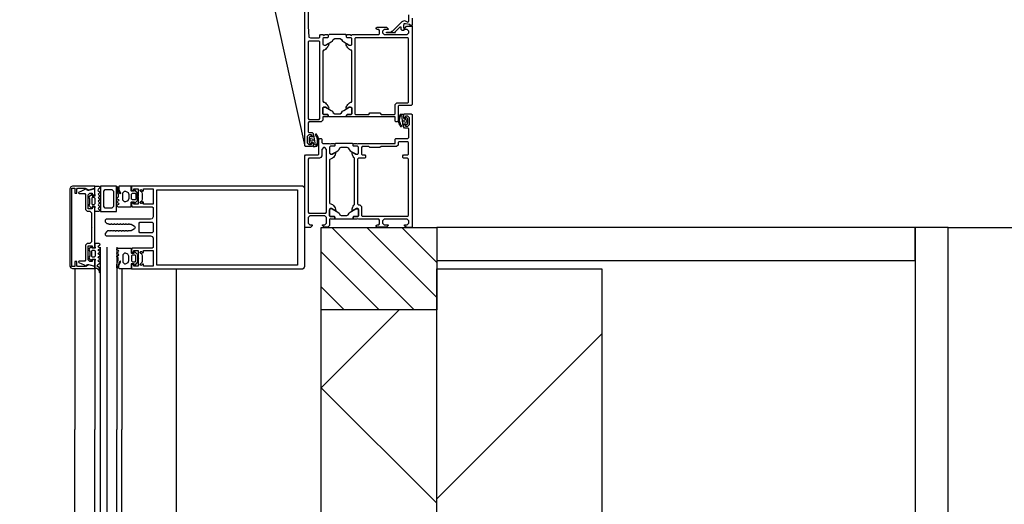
# Model space of a CAD drawing. Header units: millimetres. Extents: x -532 to 413144, y -532 to 654275.
# Tile 39 of 210: x 12037 to 12634, y 22332 to 22626. Entities that reach past the tile are written whole.
import ezdxf

# ---------------------------------------------------------------- set-up
doc = ezdxf.new("R2010")
doc.units = ezdxf.units.MM
doc.header["$LTSCALE"] = 100
for name, color, linetype in [('A-0210-WAND-BU', 7, 'Continuous'), ('A-0216-WAND-BU-ISO', 7, 'Continuous'), ('A-0220-WAND-BI-ARC', 254, 'Continuous'), ('A-0270-DAK', 7, 'Continuous'), ('A-0310-KOZIJN-BU', 7, 'Continuous'), ('A-0410-AFWERKING-GEVEL', 7, 'Continuous'), ('BL313---_BUDEUR', 1, 'Continuous')]:
    doc.layers.add(name, color=color, linetype=linetype)

msp = doc.modelspace()

# ---------------------------------------------------------------- hatches: boundary and pattern name
at = {"layer": 'A-0220-WAND-BI-ARC'}
h = msp.add_hatch(dxfattribs=at)
h.set_pattern_fill('ARKEY_AU__100P_13', color=256, angle=-90, style=0, pattern_type=0)
h.set_pattern_definition([(45, (-281611.93, 347010.56), (106.06602, -106.066017), [])])
h.paths.add_polyline_path([(12390, 22290), (12290, 22190), (12290, 22475), (12390, 22475)], flags=0)

# ---------------------------------------------------------------- linework, layer by layer
at = {"layer": 'A-0210-WAND-BU', "ltscale": 10}
for points in [[(12290, 22190), (12290, 22475)], [(12290, 22475), (12390, 22475)], [(12390, 22475), (12390, 22290)]]:
    msp.add_lwpolyline(points, dxfattribs=at)
at = {"layer": 'A-0216-WAND-BU-ISO'}
for q in [(12267.15625, 22450), (12290, 22332.84375)]:
    msp.add_line((12220, 22402.84375), q, dxfattribs=at)
at = {"layer": 'A-0216-WAND-BU-ISO', "ltscale": 10}
for points in [[(12220, 22120), (12220, 22450)], [(12290, 22190), (12290, 22450)]]:
    msp.add_lwpolyline(points, dxfattribs=at)
at = {"layer": 'A-0270-DAK'}
for p, q in [((12276.34375, 22450), (12226.34375, 22500)), ((12290, 22457.5625), (12247.5625, 22500)), ((12290, 22478.78125), (12268.78125, 22500)), ((12255.15625, 22450), (12220, 22485.15625)), ((12233.9375, 22450), (12220, 22463.9375))]:
    msp.add_line(p, q, dxfattribs=at)
at = {"layer": 'A-0270-DAK', "ltscale": 10}
msp.add_lwpolyline([(12290, 22450), (12220, 22450), (12220, 22500), (12290, 22500)], close=True, dxfattribs=at)
at = {"layer": 'A-0310-KOZIJN-BU', "ltscale": 10}
for points in [[(12212, 22637), (12212, 22622), (12212.4375, 22615.5), (12213.4375, 22615), (12218.5, 22615), (12219, 22615.5), (12219, 22616.5), (12219.5, 22617), (12221, 22617), (12221.71875, 22616.5), (12222, 22617), (12223.90625, 22617), (12224.1875, 22616.5), (12224.1875, 22615.5), (12223.90625, 22615), (12221.5, 22615), (12221, 22614.5), (12221, 22614.5), (12221, 22611), (12221.71875, 22610.5), (12222.53125, 22610.5), (12224.0625, 22611.5), (12224.34375, 22611.5), (12224.5, 22611), (12224.375, 22610.5), (12224.125, 22610), (12223.8125, 22609.5), (12223.4375, 22609), (12222.96875, 22608.5), (12222.46875, 22608), (12221.90625, 22607.5), (12221.3125, 22607.5), (12221, 22607), (12221, 22576.5), (12221.3125, 22576), (12221.90625, 22576), (12222.46875, 22575.5), (12222.96875, 22575), (12223.4375, 22574.5), (12223.8125, 22574), (12224.125, 22573.5), (12224.375, 22573), (12224.5, 22572.5), (12224.34375, 22572), (12224.0625, 22572), (12222.53125, 22573), (12221.4375, 22573), (12221, 22572.5), (12221, 22569), (12221.5, 22568.5), (12223.90625, 22568.5), (12224.1875, 22568), (12224.1875, 22567), (12223.90625, 22567), (12222, 22567), (12221.28125, 22567), (12221, 22567), (12221, 22565), (12220, 22564), (12212.5, 22564), (12212, 22563.5), (12212, 22558), (12212.5, 22557.5), (12214.5, 22557.5), (12215, 22557), (12215, 22555.75), (12214.5, 22555.25), (12214, 22555.25), (12214, 22556.25), (12212.5, 22556.25), (12211.5, 22555.25), (12211.5, 22551.25), (12212.5, 22550.25), (12214, 22550.25), (12214, 22551.25), (12214.5, 22551.25), (12215, 22550.75), (12215, 22549.5), (12214.5, 22549), (12210.5, 22549), (12210, 22549.5), (12210, 22646)], [(12275, 22627), (12275, 22622.5), (12274, 22622.5), (12274, 22622.5), (12273.625, 22623), (12271, 22623.5), (12270, 22623.5), (12269.75, 22622.5), (12270, 22619.5), (12269.875, 22619.5), (12268.96875, 22619.5), (12268.46875, 22620), (12268.375, 22621.5), (12268.03125, 22621.5), (12267.53125, 22621.5), (12264.53125, 22618.5), (12264.5, 22618.5), (12264.96875, 22618), (12264.875, 22618), (12261.59375, 22618), (12260.8125, 22618), (12259.78125, 22618), (12259.59375, 22618), (12259.5, 22618.5), (12259.59375, 22618.5), (12259.78125, 22618.5), (12261.71875, 22618.5), (12262.21875, 22618.5), (12262.71875, 22619), (12263.125, 22619), (12263.5, 22619.5), (12268.96875, 22625), (12270.4375, 22625.5), (12272.375, 22624.5), (12272.875, 22625), (12273, 22625), (12273, 22629)], [(12069.125, 22525), (12068.0625, 22524.625)], [(12082.625, 22525), (12069.125, 22525)], [(12082.625, 22523.875), (12082.625, 22525)], [(12068.0625, 22524.625), (12067.625, 22523.5)], [(12067.625, 22523.5), (12067.625, 22476.625)], [(12068.8125, 22476.375), (12068.8125, 22523.75)], [(12068.8125, 22523.75), (12070.5, 22523.75)], [(12070.5, 22523.75), (12070.5, 22520.75)], [(12070.5, 22520.75), (12071.71875, 22520.75)], [(12071.71875, 22523.25), (12072.21875, 22523.75)], [(12071.71875, 22520.75), (12071.71875, 22523.25)], [(12072.21875, 22523.75), (12076.75, 22523.75)], [(12072.8125, 22521.25), (12072.71875, 22521)], [(12072.71875, 22521), (12072.8125, 22520.75)], [(12074.5625, 22522), (12072.8125, 22521.25)], [(12072.8125, 22520.75), (12073.21875, 22520.5)], [(12073.21875, 22520.5), (12076.625, 22520.5)], [(12075.875, 22522.625), (12074.5625, 22522)], [(12077.5, 22523.5), (12075.875, 22522.625)], [(12076.625, 22520.5), (12077.125, 22520)], [(12076.75, 22523.75), (12077.5, 22523.5)], [(12077.125, 22520), (12077.125, 22510.875)], [(12077.5, 22523.5), (12079, 22522.75)], [(12077.9375, 22523.25), (12077.5, 22523.5)], [(12078.25, 22522.625), (12077.9375, 22523.25)], [(12078.625, 22522.5), (12078.25, 22522.625)], [(12078.875, 22522.5), (12078.625, 22522.5)], [(12078.625, 22519.75), (12079.625, 22520.75)], [(12078.625, 22511.375), (12078.625, 22519.75)], [(12082.625, 22523.5), (12078.875, 22522.5)], [(12079, 22522.75), (12082.625, 22523.875)], [(12079.625, 22520.75), (12081.1875, 22520.75)], [(12081.1875, 22520.75), (12081.1875, 22519.5)], [(12081.1875, 22519.5), (12081.8125, 22519.5)], [(12081.8125, 22519.5), (12082.625, 22520.375)], [(12082.625, 22520.375), (12082.625, 22523.5)], [(12082.375, 22513.9375), (12082.8125, 22514.4375), (12082.8125, 22517.625), (12082.375, 22518.125), (12081.1875, 22518.125), (12080.8125, 22517.625), (12080.8125, 22514.4375), (12081.1875, 22513.9375), (12082.3125, 22513.9375), (12082.375, 22513.9375)], [(12077.125, 22510.875), (12078.125, 22509.875)], [(12078.125, 22509.875), (12079.625, 22509.875)], [(12081.1875, 22511.375), (12078.625, 22511.375)], [(12079.625, 22509.875), (12080.625, 22508.875)], [(12080.625, 22508.875), (12080.625, 22500.3125)], [(12081.8125, 22512.5625), (12081.1875, 22512.5625)], [(12081.1875, 22512.5625), (12081.1875, 22511.375)], [(12082.625, 22511.75), (12081.8125, 22512.5625)], [(12082.625, 22488.375), (12082.625, 22511.75)], [(12080.625, 22500.3125), (12080.8125, 22500.0625)], [(12080.8125, 22500.0625), (12080.625, 22499.8125)], [(12080.625, 22499.8125), (12080.625, 22491.3125)], [(12078.125, 22490.3125), (12077.125, 22489.3125)], [(12077.125, 22489.3125), (12077.125, 22480.125)], [(12079.625, 22490.3125), (12078.125, 22490.3125)], [(12080.625, 22491.3125), (12079.625, 22490.3125)], [(12078.625, 22480.375), (12078.625, 22488.8125)], [(12078.625, 22488.8125), (12081.1875, 22488.8125)], [(12082.375, 22486.1875), (12082.8125, 22485.75), (12082.8125, 22482.5), (12082.375, 22482), (12081.1875, 22482), (12080.8125, 22482.5), (12080.8125, 22485.75), (12081.1875, 22486.1875), (12082.3125, 22486.1875), (12082.375, 22486.1875)], [(12081.1875, 22488.8125), (12081.1875, 22487.625)], [(12081.1875, 22487.625), (12081.8125, 22487.625)], [(12081.8125, 22487.625), (12082.625, 22488.375)], [(12086, 22488), (12086, 22377.5)], [(12090, 22488), (12090, 22377.5)], [(12096, 22488), (12096, 22377.5)], [(12096, 22488), (12096, 22377.5)], [(12071.71875, 22479.375), (12070.5, 22479.375)], [(12070.5, 22479.375), (12070.5, 22476.375)], [(12071.71875, 22476.875), (12071.71875, 22479.375)], [(12072.8125, 22479.375), (12072.71875, 22479.125)], [(12072.71875, 22479.125), (12072.90625, 22478.75)], [(12073.21875, 22479.625), (12072.8125, 22479.375)], [(12072.90625, 22478.75), (12074.75, 22478)], [(12076.625, 22479.625), (12073.21875, 22479.625)], [(12074.75, 22478), (12075.8125, 22477.5)], [(12075.8125, 22477.5), (12077.5625, 22476.625)], [(12077.125, 22480.125), (12076.625, 22479.625)], [(12079, 22477.375), (12077.5, 22476.625)], [(12077.875, 22476.875), (12078.25, 22477.5)], [(12078.25, 22477.5), (12078.5625, 22477.625)], [(12078.5625, 22477.625), (12078.8125, 22477.625)], [(12079.625, 22479.375), (12078.625, 22480.375)], [(12078.8125, 22477.625), (12082.625, 22476.625)], [(12082.625, 22476.25), (12079, 22477.375)], [(12081.1875, 22479.375), (12079.625, 22479.375)], [(12081.8125, 22480.625), (12081.1875, 22480.625)], [(12081.1875, 22480.625), (12081.1875, 22479.375)], [(12082.625, 22479.875), (12081.8125, 22480.625)], [(12082.625, 22476.625), (12082.625, 22479.875)], [(12067.625, 22476.625), (12068.0625, 22475.625)], [(12068.0625, 22475.625), (12069.125, 22475.125)], [(12070.5, 22476.375), (12068.8125, 22476.375)], [(12069.125, 22475.125), (12082.625, 22475.125)], [(12070.625, 22475), (12070.625, 22377.5)], [(12072.21875, 22476.375), (12071.71875, 22476.875)], [(12076.75, 22476.375), (12072.21875, 22476.375)], [(12077.5, 22476.625), (12076.75, 22476.375)], [(12077.5625, 22476.625), (12077.875, 22476.875)], [(12082.625, 22475.125), (12082.625, 22476.25)], [(12082.625, 22475), (12082.625, 22377.5)], [(12082.625, 22475), (12082.625, 22377.5)], [(12099, 22475), (12099, 22377.5)], [(12131.9375, 22475), (12131.9375, 22377.5)], [(12070.625, 22089.125), (12070.625, 22377.5)], [(12082.625, 22089.125), (12082.625, 22377.5)], [(12086.125, 22076.625), (12086.125, 22377.5)], [(12090.125, 22076.625), (12090.125, 22377.5)], [(12096.125, 22076.625), (12096.125, 22377.5)], [(12099.125, 22089.125), (12099.125, 22377.5)], [(12132.125, 22089.125), (12132.125, 22377.5)]]:
    msp.add_lwpolyline(points, dxfattribs=at)
for points in [[(12238.5, 22617), (12254.8125, 22617), (12255.3125, 22617.5), (12255.3125, 22619.5), (12254.8125, 22620), (12253.8125, 22620), (12253.3125, 22620.5), (12253.3125, 22621), (12253.8125, 22621.5), (12259.5, 22621.5), (12260.5, 22620.5), (12260.5, 22620), (12258, 22620), (12257, 22619), (12257, 22618), (12258, 22617), (12265, 22617), (12266, 22617), (12272, 22617), (12273, 22618), (12273, 22619), (12272, 22620), (12270.5, 22620), (12270.5, 22620.5), (12271.59375, 22622), (12275, 22622), (12275, 22574.5), (12274.5, 22574), (12267, 22574), (12266.5, 22573.5), (12266.5, 22564.5), (12266, 22564), (12265.1875, 22564), (12264.6875, 22564.5), (12264.6875, 22567), (12253, 22567), (12252, 22567), (12238.5, 22567), (12237.78125, 22567), (12237.5, 22567), (12235.59375, 22567), (12235.3125, 22567), (12235.3125, 22568), (12235.59375, 22568.5), (12238, 22568.5), (12238.5, 22569), (12238.5, 22569), (12238.5, 22572.5), (12237.78125, 22573), (12236.96875, 22573), (12235.4375, 22572), (12235.15625, 22572), (12235, 22572.5), (12235.125, 22573), (12235.375, 22573.5), (12235.6875, 22574), (12236.09375, 22574.5), (12236.53125, 22575), (12237.03125, 22575.5), (12237.59375, 22576), (12238.1875, 22576), (12238.5, 22576.5), (12238.5, 22607), (12238.1875, 22607.5), (12237.59375, 22607.5), (12237.03125, 22608), (12236.53125, 22608.5), (12236.09375, 22609), (12235.6875, 22609.5), (12235.375, 22610), (12235.125, 22610.5), (12235, 22611), (12235.15625, 22611.5), (12235.4375, 22611.5), (12236.96875, 22610.5), (12238.0625, 22610.5), (12238.5, 22611), (12238.5, 22614.5), (12238, 22615), (12235.59375, 22615), (12235.3125, 22615.5), (12235.3125, 22616.5), (12235.59375, 22617), (12237.5, 22617), (12238.21875, 22616.5)], [(12224.6875, 22617), (12224.1875, 22616.5), (12224.1875, 22615.5), (12223.90625, 22615), (12221.5, 22615), (12221, 22614.5), (12221, 22611), (12221.71875, 22610.5), (12222.53125, 22610.5), (12225.9375, 22612.5), (12226.71875, 22613), (12227.25, 22614), (12228.125, 22614.5), (12231.375, 22614.5), (12232.25, 22614), (12232.78125, 22613), (12233.5625, 22612.5), (12236.96875, 22610.5), (12238.0625, 22610.5), (12238.5, 22611), (12238.5, 22614.5), (12238, 22615), (12235.59375, 22615), (12235.3125, 22615.5), (12235.3125, 22616.5), (12234.8125, 22617)], [(12240.3125, 22614.5), (12240.3125, 22569), (12240.8125, 22568.5), (12248.8125, 22568.5), (12249.5, 22569.5), (12255.5, 22569.5), (12256.1875, 22568.5), (12264.1875, 22568.5), (12264.6875, 22569), (12264.6875, 22574.5), (12265.6875, 22575.5), (12272.3125, 22575.5), (12272.8125, 22576), (12272.8125, 22614.5), (12272.3125, 22615), (12240.8125, 22615)], [(12212, 22566), (12212.5, 22565.5), (12218.6875, 22565.5), (12219.1875, 22566), (12219.1875, 22612.5), (12218.6875, 22613), (12212.5, 22613), (12212, 22612.5)], [(12224.6875, 22567), (12224.1875, 22567.5), (12224.1875, 22568), (12223.90625, 22568.5), (12221.5, 22568.5), (12221, 22569), (12221, 22572.5), (12221.71875, 22573), (12222.53125, 22573), (12225.9375, 22571), (12226.71875, 22570.5), (12227.25, 22569.5), (12228.125, 22569), (12231.375, 22569), (12232.25, 22569.5), (12232.78125, 22570.5), (12233.5625, 22571), (12236.96875, 22573), (12238.0625, 22573), (12238.5, 22572.5), (12238.5, 22569), (12238, 22568.5), (12235.59375, 22568.5), (12235.3125, 22568), (12235.3125, 22567.5), (12234.8125, 22567)], [(12242.5, 22551), (12252, 22551), (12253, 22551), (12264.6875, 22551), (12264.6875, 22553.5), (12265.1875, 22554), (12272.5, 22554), (12273, 22554.5), (12273, 22559.75), (12272.5, 22560.25), (12270.5, 22560.25), (12270, 22560.75), (12270, 22562), (12270.5, 22562.5), (12271, 22562.5), (12271, 22561.5), (12272.5, 22561.5), (12273.5, 22562.5), (12273.5, 22566.5), (12272.5, 22567.5), (12271, 22567.5), (12271, 22566.5), (12270.5, 22566.5), (12270, 22567), (12270, 22568.5), (12270.5, 22569), (12274.5, 22569), (12275, 22568.5), (12275, 22500), (12271.59375, 22500), (12270.5, 22501.09375), (12270.5, 22501.6875), (12272, 22501.6875), (12273, 22502.6875), (12273, 22504), (12272, 22505), (12266, 22505), (12265, 22505), (12258, 22505), (12257, 22504), (12257, 22502.6875), (12258, 22501.6875), (12260.5, 22501.6875), (12260.5, 22501.1875), (12259.5, 22500.1875), (12253.8125, 22500.1875), (12253.3125, 22500.6875), (12253.3125, 22501.1875), (12253.8125, 22501.6875), (12254.8125, 22501.6875), (12255.3125, 22502.1875), (12255.3125, 22504.5), (12254.8125, 22505), (12242.5, 22505), (12241.78125, 22505.1875), (12241.5, 22505), (12239.59375, 22505), (12239.3125, 22505.28125), (12239.3125, 22506.28125), (12239.59375, 22506.59375), (12242, 22506.59375), (12242.5, 22507.09375), (12242.5, 22511), (12242, 22511.5), (12241.3125, 22511.5), (12238.90625, 22510.0625), (12238.78125, 22510.0625), (12238.6875, 22510.1875), (12238.6875, 22510.75), (12238.78125, 22511.375), (12238.90625, 22511.9375), (12239.09375, 22512.4375), (12239.375, 22513), (12239.6875, 22513.4375), (12240.03125, 22513.875), (12240.1875, 22514.25), (12240.1875, 22541.75), (12240.03125, 22542), (12239.6875, 22542.5), (12239.375, 22543), (12239.09375, 22543.5), (12238.90625, 22544), (12238.78125, 22544.5), (12238.6875, 22545), (12238.6875, 22545.75), (12238.78125, 22545.75), (12238.90625, 22545.75), (12241.3125, 22544.5), (12242, 22544.5), (12242.5, 22545), (12242.5, 22548.75), (12242, 22549.25), (12239.59375, 22549.25), (12239.3125, 22549.5), (12239.3125, 22550.5), (12239.59375, 22551), (12241.5, 22551), (12242.21875, 22550.75)], [(12270, 22561), (12270, 22562.75), (12270.0625, 22562.75), (12270.1875, 22562.75), (12271.125, 22562.75), (12271.625, 22562.5), (12272.375, 22563), (12272.46875, 22563), (12272.46875, 22566), (12272.375, 22566), (12271.65625, 22566.5), (12271.40625, 22566.5), (12271.15625, 22566), (12270.1875, 22566), (12270.03125, 22566), (12270, 22566.5), (12270, 22568.5), (12269.90625, 22568.5), (12269.78125, 22568.5), (12268.78125, 22568.5), (12267.6875, 22568.5), (12267.3125, 22567.5), (12267.03125, 22567), (12266.8125, 22566.5), (12266.6875, 22566), (12266.625, 22565), (12266.65625, 22564.5), (12266.78125, 22563.75), (12266.96875, 22563.25), (12267.21875, 22562.5), (12267.5625, 22562), (12267.96875, 22561.25), (12268.5, 22561.25), (12268.625, 22561.25), (12268.625, 22561.75), (12268.25, 22562.25), (12267.9375, 22563), (12267.71875, 22563.5), (12267.5625, 22564), (12267.46875, 22564.5), (12267.4375, 22565), (12267.46875, 22565.5), (12267.59375, 22566), (12267.78125, 22567), (12268.03125, 22567.5), (12268.4375, 22568), (12268.625, 22568), (12268.875, 22567.5), (12268.75, 22566.5), (12269.5, 22561.5)], [(12271.78125, 22564), (12271.28125, 22563.75), (12270.3125, 22564), (12270, 22564.5), (12270.125, 22565), (12270.46875, 22565.5), (12271.28125, 22565.5), (12271.78125, 22565)], [(12215, 22556.75), (12215, 22555), (12214.9375, 22555), (12214.8125, 22555), (12213.875, 22555), (12213.375, 22555.25), (12212.625, 22554.75), (12212.53125, 22554.75), (12212.53125, 22551.75), (12212.625, 22551.5), (12213.34375, 22551), (12213.59375, 22551), (12213.84375, 22551.5), (12214.8125, 22551.5), (12214.96875, 22551.5), (12215, 22551.25), (12215, 22549.25), (12215.09375, 22549), (12215.21875, 22549), (12216.21875, 22549), (12217.3125, 22549.25), (12217.6875, 22550), (12217.96875, 22550.5), (12218.1875, 22551.25), (12218.3125, 22552), (12218.375, 22552.5), (12218.34375, 22553.25), (12218.21875, 22554), (12218.03125, 22554.5), (12217.78125, 22555.25), (12217.4375, 22555.75), (12217.03125, 22556.5), (12216.5, 22556.5), (12216.375, 22556.5), (12216.375, 22556), (12216.75, 22555.5), (12217.0625, 22555), (12217.28125, 22554.25), (12217.4375, 22553.75), (12217.53125, 22553.25), (12217.5625, 22552.5), (12217.53125, 22552), (12217.40625, 22551.5), (12217.21875, 22550.75), (12216.96875, 22550.25), (12216.5625, 22549.75), (12216.375, 22550), (12216.125, 22550.25), (12216.25, 22551.25), (12215.5, 22556.25)], [(12225, 22505), (12225, 22501.1875), (12224, 22500.1875), (12221.6875, 22500.1875), (12220.6875, 22501.1875), (12220.6875, 22501.6875), (12222.1875, 22501.6875), (12223.1875, 22502.6875), (12223.1875, 22506), (12222.1875, 22507), (12213, 22507), (12212, 22506), (12212, 22502.6875), (12213, 22501.6875), (12214.5, 22501.6875), (12214.5, 22501.09375), (12213.40625, 22500), (12210, 22500), (12210, 22543.5), (12210.5, 22544), (12218, 22544), (12218.5, 22544.5), (12218.5, 22553.5), (12219, 22554), (12219.8125, 22554), (12220.3125, 22553.5), (12220.3125, 22551.5), (12220.8125, 22551), (12225, 22551), (12225.71875, 22550.75), (12226, 22551), (12227.90625, 22551), (12228.1875, 22550.5), (12228.1875, 22549.5), (12227.90625, 22549.25), (12225.5, 22549.25), (12225, 22548.75), (12225, 22545), (12225.5, 22544.5), (12226.1875, 22544.5), (12228.59375, 22545.75), (12228.6875, 22545.75), (12228.78125, 22545.75), (12228.8125, 22545.75), (12228.40625, 22544), (12227.40625, 22542.5), (12226.71875, 22542), (12225.15625, 22541.25), (12225, 22541), (12225, 22515), (12225.15625, 22514.625), (12226.71875, 22513.875), (12227.40625, 22513.25), (12228.40625, 22511.8125), (12228.78125, 22510.25), (12228.78125, 22510.125), (12228.6875, 22510.0625), (12228.59375, 22510.0625), (12226.1875, 22511.5), (12225.5, 22511.5), (12225, 22511), (12225, 22507.09375), (12225.5, 22506.59375), (12227.90625, 22506.59375), (12228.1875, 22506.28125), (12228.1875, 22505.28125), (12227.90625, 22505), (12226, 22505), (12225.28125, 22505.1875)], [(12213.21875, 22553.5), (12213.71875, 22554), (12214.6875, 22553.75), (12215, 22553), (12214.875, 22552.5), (12214.53125, 22552.25), (12213.71875, 22552.25), (12213.21875, 22552.75)], [(12228.6875, 22551), (12228.1875, 22550.5), (12228.1875, 22549.5), (12227.90625, 22549.25), (12225.5, 22549.25), (12225, 22548.75), (12225, 22545.25), (12225.71875, 22544.5), (12226.53125, 22544.5), (12229.9375, 22546.5), (12230.71875, 22547.25), (12231.25, 22548.25), (12232.125, 22548.75), (12235.375, 22548.75), (12236.25, 22548.25), (12236.78125, 22547.25), (12237.5625, 22546.5), (12240.96875, 22544.5), (12242.0625, 22544.5), (12242.5, 22545.25), (12242.5, 22548.75), (12242, 22549.25), (12239.59375, 22549.25), (12239.3125, 22549.5), (12239.3125, 22550.5), (12238.8125, 22551)], [(12272.8125, 22541.5), (12272.3125, 22542), (12269.8125, 22542), (12269.3125, 22542.5), (12269.3125, 22543.5), (12269.8125, 22544), (12272.3125, 22544), (12272.8125, 22544.5), (12272.8125, 22551.5), (12272.3125, 22552), (12267, 22552), (12266.5, 22551.5), (12266.5, 22550), (12265.5, 22549), (12256.1875, 22549), (12255.5, 22548.5), (12249.5, 22548.5), (12248.8125, 22549), (12244.8125, 22549), (12244.3125, 22548.5), (12244.3125, 22544.5), (12244.8125, 22544), (12246.3125, 22544), (12246.8125, 22543.5), (12246.8125, 22542.5), (12246.3125, 22542), (12242.5, 22542), (12242, 22541.5), (12242, 22514.25), (12242.5, 22513.75), (12243.3125, 22513.75), (12244.3125, 22512.75), (12244.3125, 22507.28125), (12244.8125, 22506.78125), (12272.3125, 22506.78125), (12272.8125, 22507.28125)], [(12223.1875, 22547.25), (12222.125, 22548.5), (12221.375, 22548.5), (12220.3125, 22547.25), (12220.3125, 22543.5), (12219.75, 22542.5), (12218.8125, 22542), (12212.5, 22542), (12212, 22541.5), (12212, 22509.25), (12212.5, 22508.75), (12222.6875, 22508.75), (12223.1875, 22509.25)], [(12085.8125, 22510.125), (12085.1875, 22509.6875), (12082.75, 22509.6875), (12082.75, 22511.3125), (12083, 22512.25), (12082.9375, 22512.5), (12082.6875, 22512.625), (12081.1875, 22512.625), (12081.1875, 22511.5), (12080.875, 22511.5), (12079.375, 22512.9375), (12079.1875, 22513.5625), (12079.75, 22514.625), (12079.75, 22517.125), (12079.1875, 22518.25), (12079.3125, 22518.75), (12080.875, 22520.25), (12081.1875, 22520.25), (12081.1875, 22519.125), (12082.6875, 22519.125), (12082.9375, 22519.25), (12083, 22519.375), (12083, 22519.5), (12082.75, 22520.5), (12082.75, 22525), (12085.1875, 22525), (12085.8125, 22524.5), (12086, 22524.375), (12085.8125, 22524), (12085.0625, 22523.5), (12084.8125, 22523.25), (12084.5625, 22522.375), (12085.8125, 22521.625), (12086.0625, 22521.375), (12085.8125, 22521.125), (12085.0625, 22520.625), (12084.8125, 22520.25), (12085.0625, 22519.875), (12085.8125, 22519.375), (12086.0625, 22519.125), (12085.8125, 22518.875), (12085.0625, 22518.375), (12084.8125, 22518), (12085.0625, 22517.75), (12085.8125, 22517.25), (12086.0625, 22516.875), (12085.8125, 22516.75), (12084.9375, 22516.25), (12084.8125, 22515.875), (12085.0625, 22515.5625), (12085.8125, 22515.0625), (12086.0625, 22514.8125), (12085.8125, 22514.5625), (12084.9375, 22514.0625), (12084.8125, 22513.6875), (12084.9375, 22513.375), (12085.8125, 22512.875), (12086.0625, 22512.625), (12085.8125, 22512.3125), (12085.0625, 22511.875), (12084.8125, 22511.4375), (12085.0625, 22511.125), (12085.8125, 22510.625), (12086.0625, 22510.3125)], [(12095.9375, 22509.6875), (12095.9375, 22525), (12086.0625, 22525), (12086.0625, 22509.6875)], [(12105, 22475), (12208.5, 22475), (12209.5, 22475.5), (12210, 22476.5), (12210, 22523.625), (12209.5, 22524.5), (12208.5, 22525), (12105, 22525), (12104.9375, 22523), (12105.75, 22522.25), (12106.375, 22522.25), (12106.375, 22523.5), (12109, 22523.5), (12109, 22519), (12109.25, 22518.75), (12109, 22518.5), (12109, 22514.0625), (12106.375, 22514.0625), (12106.375, 22515.25), (12105.75, 22515.25), (12104.875, 22514.375), (12104.875, 22513.0625), (12105.375, 22512.5625), (12117.5, 22512.5625), (12118, 22512.0625), (12118, 22506.5), (12117.375, 22505.3125), (12116.5, 22505), (12089.5, 22505), (12089, 22504.5), (12089, 22503.5), (12090, 22502.5), (12090.90625, 22502.5), (12091.1875, 22502), (12092.40625, 22502), (12092.6875, 22502.5), (12093, 22502), (12094.21875, 22502), (12094.5, 22502.5), (12094.78125, 22502), (12096, 22502), (12096.3125, 22502.5), (12096.5625, 22502), (12097.78125, 22502), (12098.09375, 22502.5), (12098.375, 22502), (12099.59375, 22502), (12099.875, 22502.5), (12100.1875, 22502), (12101.375, 22502), (12101.6875, 22502.5), (12101.9375, 22502), (12103.1875, 22502), (12103.5, 22502.5), (12103.75, 22502), (12104.8125, 22502), (12106.75, 22500.875), (12107.25, 22500), (12106.75, 22499.125), (12104.8125, 22498), (12102.875, 22498), (12102.5625, 22497.5), (12102.25, 22498), (12101.0625, 22498), (12100.78125, 22497.5), (12100.5, 22498), (12099.28125, 22498), (12099, 22497.5), (12098.6875, 22498), (12097.46875, 22498), (12097.1875, 22497.5), (12096.90625, 22498), (12095.6875, 22498), (12095.375, 22497.5), (12095.125, 22498), (12093.875, 22498), (12093.59375, 22497.5), (12093.3125, 22498), (12092.09375, 22498), (12091.8125, 22497.5), (12091.5, 22498), (12090.3125, 22498), (12090, 22497.5), (12089, 22496.34375), (12089, 22495.5), (12089.5, 22495), (12116.5, 22495), (12117.625, 22494.46875), (12118, 22493.5), (12118, 22487.9375), (12117.5, 22487.4375), (12105.375, 22487.4375), (12104.875, 22486.9375), (12104.875, 22485.625), (12105.75, 22484.75), (12106.375, 22484.75), (12106.375, 22485.9375), (12109, 22485.9375), (12109, 22481.5), (12109.25, 22481.25), (12109, 22481), (12109, 22476.5), (12106.375, 22476.5), (12106.375, 22477.75), (12105.75, 22477.75), (12104.9375, 22477)], [(12104.8125, 22525), (12097.375, 22525), (12097.1875, 22524.75), (12097.1875, 22523.5), (12097.28125, 22523), (12098.25, 22520.875), (12098.1875, 22520.5), (12098.03125, 22520.375), (12097.46875, 22521), (12097.3125, 22521.5), (12097.03125, 22522.75), (12096.9375, 22523.75), (12096.90625, 22524.25), (12096.3125, 22524.875), (12096.1875, 22524.875), (12096, 22524.25), (12096, 22523.625), (12096.0625, 22523.125), (12096.125, 22522.625), (12096.5, 22520.875), (12096.75, 22520.125), (12096.9375, 22518.375), (12096.125, 22517.875), (12096, 22517.625), (12096.125, 22517.375), (12096.96875, 22516.875), (12097.1875, 22516.5), (12096.96875, 22516.25), (12096.125, 22515.75), (12096, 22515.4375), (12096.1875, 22515.1875), (12096.96875, 22514.75), (12097.1875, 22514.3125), (12096.96875, 22514), (12096.125, 22513.5), (12096, 22513.1875), (12096.125, 22513), (12096.875, 22512.5625), (12104.8125, 22512.5625), (12104.8125, 22514.5625), (12104.6875, 22515.125), (12104.75, 22515.375), (12105, 22515.5), (12106.5625, 22515.5), (12106.5625, 22514.6875), (12106.875, 22514.6875), (12108.3125, 22516.125), (12108.5625, 22516.625), (12108.5625, 22520.875), (12108.25, 22521.375), (12106.875, 22522.875), (12106.5625, 22522.875), (12106.5625, 22522), (12105, 22522), (12104.75, 22522.125), (12104.6875, 22522.375), (12104.8125, 22523)], [(12093.9375, 22522), (12093.9375, 22512.6875), (12092.9375, 22511.6875), (12089.0625, 22511.6875), (12088.0625, 22512.6875), (12088.0625, 22522), (12089.0625, 22523), (12092.9375, 22523)], [(12101.375, 22515.5625), (12100.6875, 22515.5625), (12099.6875, 22516.5), (12099.6875, 22521), (12100.6875, 22522), (12101.375, 22522), (12102.875, 22521.25), (12103.375, 22520), (12103.375, 22517.5), (12102.75, 22516.125)], [(12105.5, 22520.75), (12107.125, 22520.75), (12107.5625, 22520.25), (12107.5625, 22517.25), (12107.125, 22516.75), (12105.5, 22516.75), (12105, 22517.25), (12105, 22520.25)], [(12118, 22514.0625), (12112.25, 22514.0625), (12112.25, 22515.25), (12111.625, 22515.25), (12111, 22514.625), (12110.5, 22514.5), (12110.125, 22515), (12110.25, 22515.3125), (12111.375, 22516.375), (12111.625, 22517.125), (12111.625, 22520.375), (12111.375, 22521.125), (12110.25, 22522.25), (12110.125, 22522.5), (12110.5, 22523), (12111, 22522.875), (12111.625, 22522.25), (12112.25, 22522.25), (12112.25, 22523.5), (12118, 22523.5), (12118, 22519), (12118.125, 22518.75), (12118, 22518.5)], [(12205.5, 22477.125), (12120.25, 22477.125), (12120.25, 22522.875), (12205.5, 22522.875)], [(12228.6875, 22505), (12228.1875, 22505.5), (12228.1875, 22506.28125), (12227.90625, 22506.59375), (12225.5, 22506.59375), (12225, 22507.09375), (12225, 22510.625), (12225.71875, 22511.4375), (12226.53125, 22511.3125), (12229.9375, 22509.375), (12230.71875, 22508.625), (12231.25, 22507.6875), (12232.125, 22507.1875), (12235.375, 22507.1875), (12236.25, 22507.6875), (12236.78125, 22508.625), (12237.5625, 22509.375), (12240.96875, 22511.3125), (12242.0625, 22511.3125), (12242.5, 22510.625), (12242.5, 22507.09375), (12242, 22506.59375), (12239.59375, 22506.59375), (12239.3125, 22506.28125), (12239.3125, 22505.5), (12238.8125, 22505)], [(12118, 22497.3125), (12117.5, 22496.8125), (12110, 22496.8125), (12109.5, 22497.3125), (12109.5, 22502.6875), (12110, 22503.1875), (12117.5, 22503.1875), (12118, 22502.6875)], [(12085.75, 22489.875), (12085.125, 22490.3125), (12082.6875, 22490.3125), (12082.6875, 22488.6875), (12082.9375, 22487.75), (12082.875, 22487.5), (12082.625, 22487.375), (12081.125, 22487.375), (12081.125, 22488.5), (12080.8125, 22488.5), (12079.3125, 22487.0625), (12079.125, 22486.4375), (12079.6875, 22485.375), (12079.6875, 22482.875), (12079.125, 22481.75), (12079.25, 22481.25), (12080.8125, 22479.75), (12081.125, 22479.75), (12081.125, 22480.875), (12082.625, 22480.875), (12082.875, 22480.75), (12082.9375, 22480.625), (12082.9375, 22480.5), (12082.6875, 22479.5), (12082.6875, 22475.375), (12083.875, 22475.375), (12084.5, 22474.875), (12085.25, 22473.75), (12085.375, 22472.875), (12085.625, 22472.75), (12085.875, 22472.875), (12086, 22473), (12086, 22474.125), (12085.5, 22475.625), (12084.125, 22476.5), (12084.5, 22477.625), (12085.75, 22478.375), (12086, 22478.625), (12085.75, 22478.875), (12085, 22479.375), (12084.75, 22479.75), (12085, 22480.125), (12085.75, 22480.625), (12086, 22480.875), (12085.75, 22481.125), (12085, 22481.625), (12084.75, 22482), (12085, 22482.25), (12085.75, 22482.75), (12086, 22483.125), (12085.75, 22483.25), (12084.875, 22483.75), (12084.75, 22484.125), (12085, 22484.4375), (12085.75, 22484.9375), (12086, 22485.1875), (12085.75, 22485.4375), (12084.875, 22485.9375), (12084.75, 22486.3125), (12084.875, 22486.625), (12085.75, 22487.125), (12086, 22487.375), (12085.75, 22487.6875), (12085, 22488.125), (12084.75, 22488.5625), (12085, 22488.875), (12085.75, 22489.375), (12086, 22489.6875)], [(12104.8125, 22475), (12097.375, 22475), (12097.1875, 22475.25), (12097.1875, 22476.5), (12097.28125, 22477), (12098.25, 22479.125), (12098.1875, 22479.5), (12098.03125, 22479.625), (12097.46875, 22479), (12097.3125, 22478.5), (12097.03125, 22477.25), (12096.9375, 22476.25), (12096.90625, 22475.75), (12096.3125, 22475.125), (12096.1875, 22475.125), (12096, 22475.75), (12096, 22476.375), (12096.0625, 22476.875), (12096.125, 22477.375), (12096.5, 22479.125), (12096.75, 22479.875), (12096.9375, 22481.625), (12096.125, 22482.125), (12096, 22482.375), (12096.125, 22482.625), (12096.96875, 22483.125), (12097.1875, 22483.5), (12096.96875, 22483.75), (12096.125, 22484.25), (12096, 22484.5625), (12096.1875, 22484.8125), (12096.96875, 22485.25), (12097.1875, 22485.6875), (12096.96875, 22486), (12096.125, 22486.5), (12096, 22486.8125), (12096.125, 22487), (12096.875, 22487.4375), (12104.8125, 22487.4375), (12104.8125, 22485.4375), (12104.6875, 22484.875), (12104.75, 22484.625), (12105, 22484.5), (12106.5625, 22484.5), (12106.5625, 22485.3125), (12106.875, 22485.3125), (12108.3125, 22483.875), (12108.5625, 22483.375), (12108.5625, 22479.125), (12108.25, 22478.625), (12106.875, 22477.125), (12106.5625, 22477.125), (12106.5625, 22478), (12105, 22478), (12104.75, 22477.875), (12104.6875, 22477.625), (12104.8125, 22477)], [(12101.375, 22484.4375), (12100.6875, 22484.4375), (12099.6875, 22483.5), (12099.6875, 22479), (12100.6875, 22478), (12101.375, 22478), (12102.875, 22478.75), (12103.375, 22480), (12103.375, 22482.5), (12102.75, 22483.875)], [(12105.5, 22479.25), (12107.125, 22479.25), (12107.5625, 22479.75), (12107.5625, 22482.75), (12107.125, 22483.25), (12105.5, 22483.25), (12105, 22482.75), (12105, 22479.75)], [(12118, 22485.9375), (12118, 22481.5), (12118.125, 22481.25), (12118, 22481), (12118, 22476.5), (12112.25, 22476.5), (12112.25, 22477.75), (12111.625, 22477.75), (12111, 22477.125), (12110.5, 22477), (12110.125, 22477.5), (12110.25, 22477.75), (12111.375, 22478.875), (12111.625, 22479.625), (12111.625, 22482.875), (12111.375, 22483.625), (12110.25, 22484.6875), (12110.125, 22485), (12110.5, 22485.5), (12111, 22485.375), (12111.625, 22484.75), (12112.25, 22484.75), (12112.25, 22485.9375)]]:
    msp.add_lwpolyline(points, close=True, dxfattribs=at)
at = {"layer": 'A-0410-AFWERKING-GEVEL', "ltscale": 10}
for points in [[(12580, 22500), (12290, 22500), (12290, 22480), (12580, 22480)], [(12600, 22190), (12600, 22500), (12580, 22500), (12580, 22190)], [(13500, 22190), (12600, 22190), (12600, 22500), (13500, 22500)]]:
    msp.add_lwpolyline(points, close=True, dxfattribs=at)
at = {"layer": 'BL313---_BUDEUR', "ltscale": 10}
msp.add_lwpolyline([(12210, 23350.375, 0.054424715), (12037.15625, 23331.5), (12210, 22549.375)], format="xyb", dxfattribs=at)

doc.saveas('drawing.dxf')
